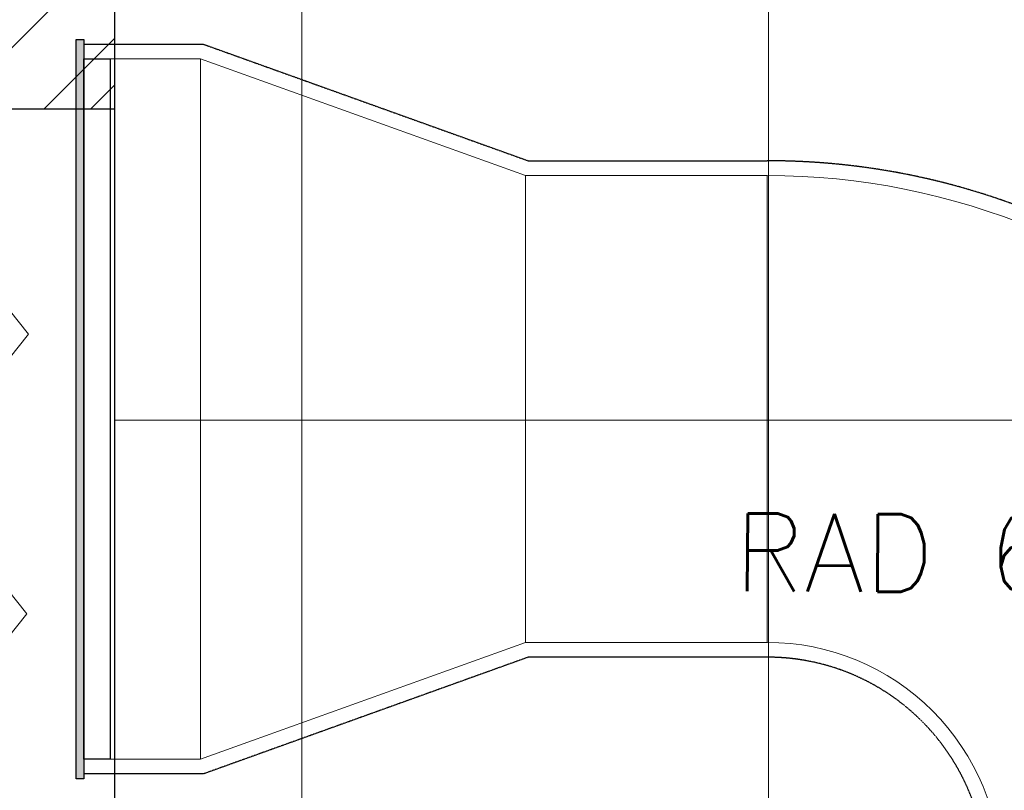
# Model space of a CAD drawing. Header units: millimetres. Extents: x -1435 to 74790, y -2508 to 13830.
# Tile 53 of 95: x 14468 to 15733, y 6044 to 7035. Entities that reach past the tile are written whole.
import ezdxf

# ---------------------------------------------------------------- set-up
doc = ezdxf.new("R2010")
doc.units = ezdxf.units.MM
doc.linetypes.add('DASHED', pattern=[0.75, 0.5, -0.25])
for name, color, linetype, true_color in [('A-140MM', 7, 'Continuous', 0x9f7fff), ('ACMV-DUCT-THERMAL-EXT-INS', 9, 'DASHED', 0x808080), ('ACMV-GRD', 30, 'Continuous', 0xff7f00), ('RCP LAYOUT', 9, 'Continuous', 0x808080)]:
    doc.layers.add(name, color=color, linetype=linetype, true_color=true_color)
for name, color, linetype, lineweight, true_color in [('A-CEILING-01', 7, 'Continuous', 5, 0xd56ca8), ('A-CEILING-05', 7, 'Continuous', 5, 0x139b48), ('ACMV-RA-DUCT', 1, 'Continuous', 20, 0xff0000)]:
    doc.layers.add(name, color=color, linetype=linetype, lineweight=lineweight, true_color=true_color)
doc.layers.add('A-Wall & Column', color=2, linetype='Continuous', lineweight=0)
doc.layers.add('ACMV-RA-DUCT-TEXT', color=7, linetype='Continuous')
doc.styles.get("Standard").update_dxf_attribs({"font": 'arial.ttf'})

# ---------------------------------------------------------------- blocks, each defined once
blk = doc.blocks.new('A$C81f607aa')
at = {"layer": 'A-140MM', "lineweight": 0, "true_color": 0x808080}
h = blk.add_hatch(dxfattribs=at)
h.set_pattern_fill('ANSI32', color=8, scale=340)
h.set_pattern_definition([(45, (451552.75, 162145.9), (-90.156115, 90.156115), []), (45, (451612.86, 162145.9), (-90.156115, 90.156115), [])])
h.paths.add_polyline_path([(-610, 5920), (-750, 5920), (-750, 3520), (-610, 3520)])
h.paths.add_polyline_path([(-610, 8540), (-750, 8540), (-750, 6920), (-610, 6920)])
h.paths.add_polyline_path([(-750, 9370), (-610, 9370), (-610, 9520), (-750, 9520)])
at = {"layer": 'A-Wall & Column', "color": 8, "lineweight": -3, "true_color": 0x808080}
for p, q in [((-610, 3520), (-610, 9520)), ((-750, 6920), (-610, 6920))]:
    blk.add_line(p, q, dxfattribs=at)
blk = doc.blocks.new('A$C256bf26b')
at = {"layer": 'A-CEILING-01', "true_color": 0x808080}
h = blk.add_hatch(dxfattribs=at)
h.set_pattern_fill('ANSI37', color=8, scale=2000)
h.set_pattern_definition([(45, (0, 0), (-176.7767, 176.7767), []), (135, (0, 0), (-176.7767, -176.7767), [])])
edge = h.paths.add_edge_path()
edge.add_line((17350, 13380), (12020, 13380))
edge.add_line((12020, 13380), (12020, 13280))
edge.add_line((12020, 13280), (11820, 13280))
edge.add_line((11820, 13280), (11820, 13380))
edge.add_line((11820, 13380), (6090, 13380))
edge.add_line((6090, 13380), (6090, 13280))
edge.add_line((6090, 13280), (5890, 13280))
edge.add_line((5890, 13280), (5890, 13380))
edge.add_line((5890, 13380), (350, 13380))
edge.add_line((350, 13380), (200, 13380))
edge.add_line((200, 13380), (200, 4520))
edge.add_line((200, 4520), (650, 4520))
edge.add_line((650, 4520), (650, 4220))
edge.add_line((650, 4220), (200, 4220))
edge.add_line((200, 4220), (200, 3270))
edge.add_line((200, 3270), (3945, 3270))
edge.add_line((3945, 3270), (3945, 3920))
edge.add_line((3945, 3920), (6135, 3920))
edge.add_line((6135, 3920), (6135, 3270))
edge.add_line((6135, 3270), (9805, 3270))
edge.add_line((9805, 3270), (9805, 3070))
edge.add_line((9805, 3070), (10125.7, 3070))
edge.add_line((10125.7, 3070), (10125.7, 3423))
edge.add_line((10125.7, 3423), (11242.1, 4539.4))
edge.add_line((11242.1, 4539.4), (10770.1, 5011.3))
edge.add_line((10770.1, 5011.3), (11904.4, 6145.6))
edge.add_line((11904.4, 6145.6), (14298.8, 8540))
edge.add_line((14298.8, 8540), (14450, 8540))
edge.add_line((14450, 8540), (14450, 9620))
edge.add_line((14450, 9620), (14450, 12330))
edge.add_arc((15200, 12330), 750, 90, 180, ccw=False)
edge.add_line((15200, 13080), (17350, 13080))
edge.add_line((17350, 13080), (17350, 13380))
h.paths.add_polyline_path([(5890.1, 11294.2), (6090.1, 11294.2), (6090.1, 11094.2), (5890.1, 11094.2)], flags=16)
h.paths.add_polyline_path([(5890.1, 9330), (6090.1, 9330), (6090.1, 9130), (5890.1, 9130)], flags=16)
h.paths.add_polyline_path([(5890, 8418.4), (6090, 8418.4), (6090, 8218.4), (5890, 8218.4)], flags=16)
h.paths.add_polyline_path([(5890, 6030), (6090, 6030), (6090, 5830), (5890, 5830)], flags=16)
h.paths.add_polyline_path([(11820, 8418.4), (12020, 8418.4), (12020, 8218.4), (11820, 8218.4)], flags=16)
h.paths.add_polyline_path([(11820, 9330), (12020, 9330), (12020, 9130), (11820, 9130)], flags=16)
h.paths.add_polyline_path([(11820.1, 11294.2), (12020.1, 11294.2), (12020.1, 11094.2), (11820.1, 11094.2)], flags=16)
at = {"layer": 'A-CEILING-01', "color": 8, "true_color": 0x808080}
blk.add_lwpolyline([(15490.9, 3520), (14590, 3520), (14590, 9520), (17230, 9520), (17230, 3520), (16390.9, 3520)], close=True, dxfattribs=at)
at = {"layer": 'A-CEILING-05', "color": 8, "linetype": 'Continuous', "true_color": 0x808080}
for p, q in [((14830, 3520), (14830, 9520)), ((15430, 3520), (15430, 9520)), ((14590, 6520), (17230, 6520))]:
    blk.add_line(p, q, dxfattribs=at)
at = {"color": 8, "true_color": 0x808080}
blk.add_blockref('A$C81f607aa', (15200, 0), dxfattribs=at)
blk = doc.blocks.new('*U120')
at = {"layer": 'ACMV-GRD', "transparency": 33554559}
h = blk.add_hatch(color=256, dxfattribs=at)
h.dxf.hatch_style = 1
h.paths.add_polyline_path([(-25, 0), (-25, -10), (925, -10), (925, 0)])
at = {"layer": 'ACMV-GRD'}
for points in [[(900, 33.7), (900, 0), (0, 0), (0, 33.7)], [(925, 0), (925, -10), (-25, -10), (-25, 0)]]:
    blk.add_lwpolyline(points, close=True, dxfattribs=at)

msp = doc.modelspace()

# ---------------------------------------------------------------- linework, layer by layer
at = {"layer": 'ACMV-DUCT-THERMAL-EXT-INS'}
for points in [[(14550, 7003.3), (14703.3, 7003.3), (15121, 6853.4), (15428.3, 6853.4, -0.408171), (16347.1, 5953.4), (16397.3, 5953.4), (16397.3, 4493.4), (15678.3, 4493.4)], [(15678.3, 5953.4), (15708.6, 5953.4, 0.39453), (15428.3, 6215.4), (15121, 6215.4), (14703.3, 6065.3), (14550, 6065.3)]]:
    msp.add_lwpolyline(points, format="xyb", dxfattribs=at)
at = {"layer": 'ACMV-RA-DUCT'}
for points in [[(14550, 6984.3), (14550, 6084.3), (14700, 6084.3), (14700, 6984.3)], [(14700, 6984.3), (14700, 6084.3), (15117.7, 6234.4), (15117.7, 6834.4)], [(15117.7, 6234.4), (15117.7, 6834.4), (15428.3, 6834.4), (15428.3, 6234.4)]]:
    msp.add_lwpolyline(points, close=True, dxfattribs=at)
msp.add_lwpolyline([(16328.3, 5934.4, 0.414214), (15428.3, 6834.4), (15428.3, 6234.4, -0.414214), (15728.3, 5934.4)], format="xyb", close=True, dxfattribs=at)
for points in [[(14478.8, 6630.4), (14418.8, 6705.4), (14418.8, 6675.4), (14388.8, 6675.4), (14388.8, 6585.4), (14418.8, 6585.4), (14418.8, 6555.4), (14478.8, 6630.4)], [(14476.6, 6271), (14416.6, 6346), (14416.6, 6316), (14386.6, 6316), (14386.6, 6226), (14416.6, 6226), (14416.6, 6196), (14476.6, 6271)]]:
    msp.add_lwpolyline(points, dxfattribs=at)

# ---------------------------------------------------------------- block references
at = {"layer": 'ACMV-GRD', "rotation": 270}
msp.add_blockref('*U120', (14550, 6984.3), dxfattribs=at)
at = {"layer": 'RCP LAYOUT'}
msp.add_blockref('A$C256bf26b', (0, 0), dxfattribs=at)

# ---------------------------------------------------------------- texts
at = {"layer": 'ACMV-RA-DUCT-TEXT', "insert": (15842.1, 6348.2), "char_height": 100, "attachment_point": 5, "rotation": 359.7376}
msp.add_mtext_dynamic_manual_height_columns('{\\Fromans|c0;RAD 600x400}', width=1639.938, gutter_width=1, heights=[0], dxfattribs=at)

doc.saveas('drawing.dxf')
